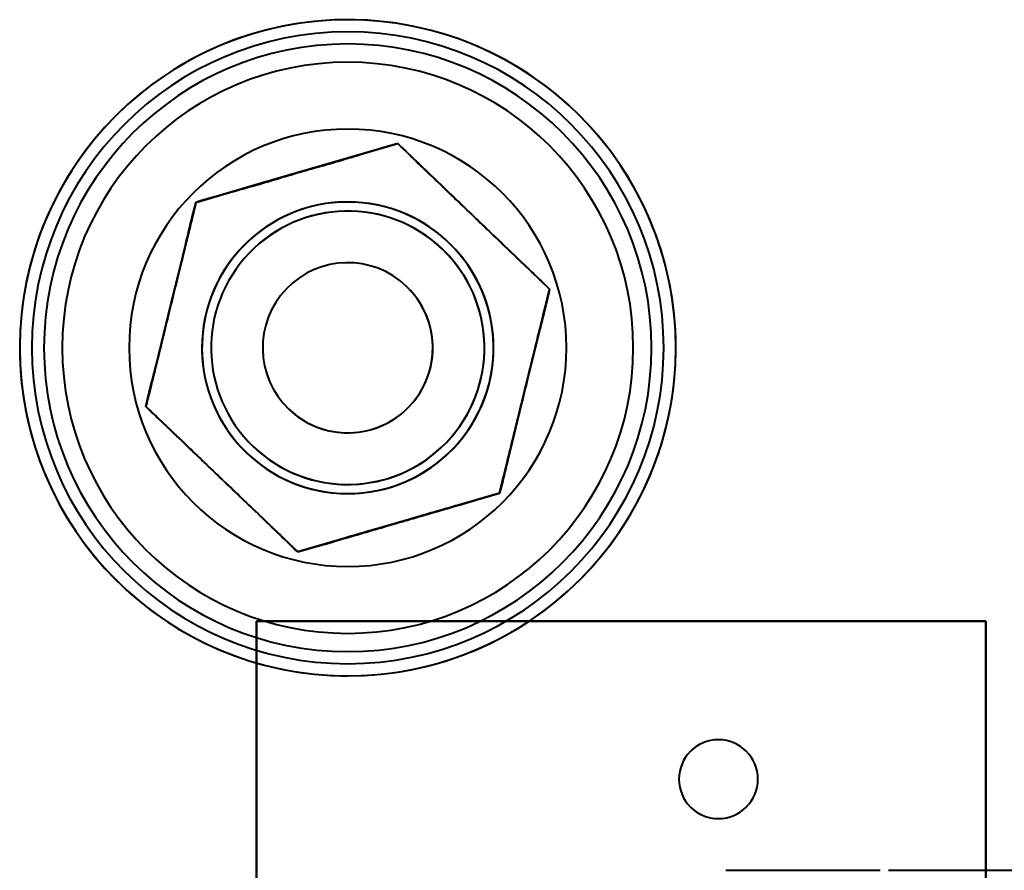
# Model space of a CAD drawing. Header units: millimetres. Extents: x -1442 to 3067, y -120 to 1210.
# Tile 65 of 71: x 351 to 432, y 1015 to 1085. Entities that reach past the tile are written whole.
import ezdxf

# ---------------------------------------------------------------- set-up
doc = ezdxf.new("R2010")
doc.units = ezdxf.units.MM
doc.layers.add('G-IMPT', color=8, linetype='Continuous', lineweight=40)

# ---------------------------------------------------------------- blocks, each defined once
blk = doc.blocks.new('NEXA 2000 CALQUES_dwg-762145-Gauche')
at = {"layer": 'G-IMPT'}
for p, q in [((409.105, 1015.372), (421.802, 1015.372)), ((422.5, 1015.372), (455.305, 1015.372))]:
    blk.add_line(p, q, dxfattribs=at)
at = {"layer": 'G-IMPT', "flags": 128}
for points in [[(378, 1085.372), (376.92, 1085.351), (375.842, 1085.286), (374.768, 1085.178), (373.698, 1085.027), (372.636, 1084.834), (371.582, 1084.598), (370.538, 1084.321), (369.507, 1084.002), (368.489, 1083.642), (367.486, 1083.241), (366.5, 1082.801), (365.532, 1082.321), (364.584, 1081.803), (363.658, 1081.248), (362.755, 1080.656), (361.876, 1080.029), (361.023, 1079.367), (360.197, 1078.671), (359.399, 1077.943), (358.631, 1077.183), (357.895, 1076.394), (357.19, 1075.575), (356.519, 1074.729), (355.882, 1073.857), (355.28, 1072.96), (354.715, 1072.04), (354.187, 1071.098), (353.697, 1070.136), (353.246, 1069.154), (352.835, 1068.156), (352.464, 1067.142), (352.134, 1066.114), (351.845, 1065.073), (351.598, 1064.022), (351.393, 1062.961), (351.231, 1061.894), (351.111, 1060.82), (351.035, 1059.743), (351.002, 1058.664), (351.012, 1057.584), (351.065, 1056.505), (351.161, 1055.43), (351.3, 1054.359), (351.482, 1053.294), (351.706, 1052.238), (351.972, 1051.191), (352.28, 1050.156), (352.63, 1049.134), (353.019, 1048.127), (353.449, 1047.136), (353.918, 1046.164), (354.425, 1045.21), (354.971, 1044.278), (355.553, 1043.368), (356.171, 1042.483), (356.823, 1041.623), (357.51, 1040.789), (358.23, 1039.984), (358.981, 1039.208), (359.762, 1038.463), (360.573, 1037.749), (361.412, 1037.069), (362.277, 1036.423), (363.167, 1035.811), (364.081, 1035.236), (365.018, 1034.698), (365.975, 1034.198), (366.951, 1033.736), (367.945, 1033.314), (368.955, 1032.932), (369.98, 1032.591), (371.017, 1032.291), (372.066, 1032.032), (373.124, 1031.816), (374.19, 1031.643), (375.262, 1031.512), (376.338, 1031.424), (377.417, 1031.379), (378, 1031.372)], [(378, 1031.372), (379.08, 1031.394), (380.158, 1031.459), (381.232, 1031.566), (382.302, 1031.717), (383.364, 1031.911), (384.418, 1032.146), (385.462, 1032.424), (386.493, 1032.743), (387.511, 1033.103), (388.514, 1033.504), (389.5, 1033.944), (390.468, 1034.423), (391.416, 1034.941), (392.342, 1035.496), (393.245, 1036.088), (394.124, 1036.716), (394.977, 1037.378), (395.803, 1038.074), (396.601, 1038.802), (397.369, 1039.561), (398.105, 1040.351), (398.81, 1041.169), (399.481, 1042.015), (400.118, 1042.887), (400.72, 1043.784), (401.285, 1044.704), (401.813, 1045.646), (402.303, 1046.609), (402.754, 1047.59), (403.165, 1048.589), (403.536, 1049.603), (403.866, 1050.631), (404.155, 1051.672), (404.402, 1052.723), (404.607, 1053.783), (404.769, 1054.851), (404.889, 1055.924), (404.965, 1057.001), (404.998, 1058.081), (404.988, 1059.161), (404.935, 1060.239), (404.839, 1061.315), (404.7, 1062.386), (404.518, 1063.45), (404.294, 1064.507), (404.028, 1065.553), (403.72, 1066.588), (403.37, 1067.61), (402.981, 1068.618), (402.551, 1069.608), (402.082, 1070.581), (401.575, 1071.534), (401.029, 1072.467), (400.447, 1073.376), (399.829, 1074.262), (399.177, 1075.122), (398.49, 1075.956), (397.77, 1076.761), (397.019, 1077.537), (396.237, 1078.282), (395.427, 1078.995), (394.588, 1079.676), (393.723, 1080.322), (392.833, 1080.933), (391.919, 1081.508), (390.982, 1082.046), (390.025, 1082.547), (389.049, 1083.008), (388.055, 1083.43), (387.045, 1083.812), (386.02, 1084.154), (384.983, 1084.454), (383.934, 1084.712), (382.876, 1084.928), (381.81, 1085.102), (380.738, 1085.233), (379.662, 1085.321), (378.583, 1085.366), (378, 1085.372)], [(382.12, 1075.175), (377.967, 1073.966), (373.814, 1072.758), (369.661, 1071.55), (365.509, 1070.341)], [(365.509, 1070.341), (369.661, 1071.55), (373.814, 1072.758), (377.967, 1073.966), (382.12, 1075.175)], [(382.12, 1075.175), (377.967, 1073.966), (373.814, 1072.758), (369.661, 1071.55), (365.509, 1070.341)], [(365.509, 1070.341), (369.661, 1071.55), (373.814, 1072.758), (377.967, 1073.966), (382.12, 1075.175)], [(382.12, 1075.175), (377.967, 1073.966), (373.814, 1072.758), (369.661, 1071.55), (365.509, 1070.341)], [(365.509, 1070.341), (369.661, 1071.55), (373.814, 1072.758), (377.967, 1073.966), (382.12, 1075.175)], [(394.611, 1063.206), (391.488, 1066.198), (388.365, 1069.19), (385.243, 1072.182), (382.12, 1075.175)], [(382.12, 1075.175), (385.243, 1072.182), (388.365, 1069.19), (391.488, 1066.198), (394.611, 1063.206)], [(394.611, 1063.206), (391.488, 1066.198), (388.365, 1069.19), (385.243, 1072.182), (382.12, 1075.175)], [(382.12, 1075.175), (385.243, 1072.182), (388.365, 1069.19), (391.488, 1066.198), (394.611, 1063.206)], [(394.611, 1063.206), (391.488, 1066.198), (388.365, 1069.19), (385.243, 1072.182), (382.12, 1075.175)], [(382.12, 1075.175), (385.243, 1072.182), (388.365, 1069.19), (391.488, 1066.198), (394.611, 1063.206)], [(365.509, 1070.341), (364.479, 1066.141), (363.449, 1061.94), (362.419, 1057.739), (361.389, 1053.539)], [(361.389, 1053.539), (362.419, 1057.739), (363.449, 1061.94), (364.479, 1066.141), (365.509, 1070.341)], [(365.509, 1070.341), (364.479, 1066.141), (363.449, 1061.94), (362.419, 1057.739), (361.389, 1053.539)], [(361.389, 1053.539), (362.419, 1057.739), (363.449, 1061.94), (364.479, 1066.141), (365.509, 1070.341)], [(365.509, 1070.341), (364.479, 1066.141), (363.449, 1061.94), (362.419, 1057.739), (361.389, 1053.539)], [(361.389, 1053.539), (362.419, 1057.739), (363.449, 1061.94), (364.479, 1066.141), (365.509, 1070.341)], [(390.491, 1046.403), (391.521, 1050.604), (392.551, 1054.805), (393.581, 1059.005), (394.611, 1063.206)], [(394.611, 1063.206), (393.581, 1059.005), (392.551, 1054.805), (391.521, 1050.604), (390.491, 1046.403)], [(390.491, 1046.403), (391.521, 1050.604), (392.551, 1054.805), (393.581, 1059.005), (394.611, 1063.206)], [(394.611, 1063.206), (393.581, 1059.005), (392.551, 1054.805), (391.521, 1050.604), (390.491, 1046.403)], [(390.491, 1046.403), (391.521, 1050.604), (392.551, 1054.805), (393.581, 1059.005), (394.611, 1063.206)], [(394.611, 1063.206), (393.581, 1059.005), (392.551, 1054.805), (391.521, 1050.604), (390.491, 1046.403)], [(361.389, 1053.539), (364.512, 1050.547), (367.635, 1047.554), (370.757, 1044.562), (373.88, 1041.57)], [(373.88, 1041.57), (370.757, 1044.562), (367.635, 1047.554), (364.512, 1050.547), (361.389, 1053.539)], [(361.389, 1053.539), (364.512, 1050.547), (367.635, 1047.554), (370.757, 1044.562), (373.88, 1041.57)], [(373.88, 1041.57), (370.757, 1044.562), (367.635, 1047.554), (364.512, 1050.547), (361.389, 1053.539)], [(361.389, 1053.539), (364.512, 1050.547), (367.635, 1047.554), (370.757, 1044.562), (373.88, 1041.57)], [(373.88, 1041.57), (370.757, 1044.562), (367.635, 1047.554), (364.512, 1050.547), (361.389, 1053.539)], [(373.88, 1041.57), (378.033, 1042.778), (382.186, 1043.987), (386.339, 1045.195), (390.491, 1046.403)], [(390.491, 1046.403), (386.339, 1045.195), (382.186, 1043.987), (378.033, 1042.778), (373.88, 1041.57)], [(373.88, 1041.57), (378.033, 1042.778), (382.186, 1043.987), (386.339, 1045.195), (390.491, 1046.403)], [(390.491, 1046.403), (386.339, 1045.195), (382.186, 1043.987), (378.033, 1042.778), (373.88, 1041.57)], [(373.88, 1041.57), (378.033, 1042.778), (382.186, 1043.987), (386.339, 1045.195), (390.491, 1046.403)], [(390.491, 1046.403), (386.339, 1045.195), (382.186, 1043.987), (378.033, 1042.778), (373.88, 1041.57)], [(370.5, 1035.872), (370.5, 1005.872), (370.5, 975.872), (370.5, 945.872), (370.5, 915.872)], [(430.5, 1035.872), (415.5, 1035.872), (400.5, 1035.872), (385.5, 1035.872), (370.5, 1035.872)], [(370.5, 1035.872), (385.5, 1035.872), (400.5, 1035.872), (415.5, 1035.872), (430.5, 1035.872)], [(430.5, 1035.872), (415.5, 1035.872), (400.5, 1035.872), (385.5, 1035.872), (370.5, 1035.872)], [(370.5, 915.872), (370.5, 945.872), (370.5, 975.872), (370.5, 1005.872), (370.5, 1035.872)], [(370.5, 1035.872), (370.5, 1005.872), (370.5, 975.872), (370.5, 945.872), (370.5, 915.872)], [(370.5, 915.872), (370.5, 945.872), (370.5, 975.872), (370.5, 1005.872), (370.5, 1035.872)], [(370.5, 1035.872), (385.5, 1035.872), (400.5, 1035.872), (415.5, 1035.872), (430.5, 1035.872)], [(370.5, 915.872), (370.5, 945.872), (370.5, 975.872), (370.5, 1005.872), (370.5, 1035.872)], [(370.5, 1035.872), (385.5, 1035.872), (400.5, 1035.872), (415.5, 1035.872), (430.5, 1035.872)], [(370.5, 1035.872), (385.5, 1035.872), (400.5, 1035.872), (415.5, 1035.872), (430.5, 1035.872)], [(430.5, 1035.872), (415.5, 1035.872), (400.5, 1035.872), (385.5, 1035.872), (370.5, 1035.872)], [(370.5, 915.872), (370.5, 945.872), (370.5, 975.872), (370.5, 1005.872), (370.5, 1035.872)], [(370.5, 1035.872), (370.5, 1005.872), (370.5, 975.872), (370.5, 945.872), (370.5, 915.872)], [(370.5, 1035.872), (370.5, 1005.872), (370.5, 975.872), (370.5, 945.872), (370.5, 915.872)], [(430.5, 1035.872), (415.5, 1035.872), (400.5, 1035.872), (385.5, 1035.872), (370.5, 1035.872)], [(430.5, 915.872), (430.5, 945.872), (430.5, 975.872), (430.5, 1005.872), (430.5, 1035.872)], [(430.5, 1035.872), (430.5, 1005.872), (430.5, 975.872), (430.5, 945.872), (430.5, 915.872)], [(430.5, 915.872), (430.5, 945.872), (430.5, 975.872), (430.5, 1005.872), (430.5, 1035.872)], [(430.5, 1035.872), (430.5, 1005.872), (430.5, 975.872), (430.5, 945.872), (430.5, 915.872)], [(430.5, 1035.872), (430.5, 1005.872), (430.5, 975.872), (430.5, 945.872), (430.5, 915.872)], [(430.5, 1035.872), (430.5, 1005.872), (430.5, 975.872), (430.5, 945.872), (430.5, 915.872)], [(430.5, 915.872), (430.5, 945.872), (430.5, 975.872), (430.5, 1005.872), (430.5, 1035.872)], [(430.5, 915.872), (430.5, 945.872), (430.5, 975.872), (430.5, 1005.872), (430.5, 1035.872)]]:
    blk.add_lwpolyline(points, dxfattribs=at)
at = {"layer": 'G-IMPT'}
for centre, radius, start, end in [((378, 1058.372), 27, 90, 270), ((378, 1058.372), 27, 90, 270), ((378, 1058.372), 27, 90, 180), ((378, 1058.372), 27, 360, 180), ((378, 1058.372), 27, 360, 180), ((378, 1058.372), 27, 0, 180), ((378, 1058.372), 27, 360, 180), ((378, 1058.372), 27, 90, 270), ((378, 1058.372), 27, 270, 90), ((378, 1058.372), 27, 270, 90), ((378, 1058.372), 27, 0, 90), ((378, 1058.372), 27, 0, 90), ((378, 1058.372), 26, 90, 270), ((378, 1058.372), 26, 360, 180), ((378, 1058.372), 26, 0, 180), ((378, 1058.372), 26, 90, 270), ((378, 1058.372), 26, 0, 90), ((378, 1058.372), 26, 0, 90), ((378, 1058.372), 25, 360, 180), ((378, 1058.372), 25, 360, 180), ((378, 1058.372), 25, 0, 180), ((378, 1058.372), 25, 0, 180), ((378, 1058.372), 23.5, 360, 180), ((378, 1058.372), 23.5, 0, 180), ((378, 1058.372), 23.5, 360, 180), ((378, 1058.372), 23.5, 360, 180), ((378, 1058.372), 18, 0, 180), ((378, 1058.372), 18, 360, 180), ((378, 1058.372), 18, 0, 180), ((378, 1058.372), 18, 360, 180), ((378, 1058.372), 18, 90, 270), ((378, 1058.372), 18, 0, 180), ((378, 1058.372), 18, 360, 180), ((378, 1058.372), 18, 90, 270), ((378, 1058.372), 18, 270, 90), ((378, 1058.372), 18, 270, 90), ((378, 1058.372), 12, 0, 180), ((378, 1058.372), 12, 0, 180), ((378, 1058.372), 12, 360, 180), ((378, 1058.372), 12, 0, 180), ((378, 1058.372), 12, 46.22363, 226.22363), ((378, 1058.372), 11.25, 46.22363, 226.22363), ((378, 1058.372), 11.25, 46.22363, 226.22363), ((378, 1058.372), 11.25, 46.22363, 226.22363), ((378, 1058.372), 11.25, 46.22363, 226.22363), ((378, 1058.372), 12, 316.22363, 136.22363), ((378, 1058.372), 11.25, 316.22363, 136.22363), ((378, 1058.372), 11.25, 46.22363, 136.22363), ((378, 1058.372), 11.25, 46.22363, 136.22363), ((378, 1058.372), 11.25, 316.22363, 136.22363), ((378, 1058.372), 12, 136.22363, 226.22363), ((378, 1058.372), 12, 226.22363, 46.22363), ((378, 1058.372), 11.25, 226.22363, 46.22363), ((378, 1058.372), 11.25, 226.22363, 46.22363), ((378, 1058.372), 11.25, 226.22363, 46.22363), ((378, 1058.372), 11.25, 226.22363, 46.22363), ((378, 1058.372), 11.25, 226.22363, 46.22363), ((378, 1058.372), 11.25, 226.22363, 46.22363), ((378, 1058.372), 11.25, 136.22363, 316.22363), ((378, 1058.372), 11.25, 136.22363, 226.22363), ((378, 1058.372), 11.25, 136.22363, 226.22363), ((378, 1058.372), 11.25, 136.22363, 316.22363), ((378, 1058.372), 7, 46.22363, 226.22363), ((378, 1058.372), 7, 46.22363, 226.22363), ((378, 1058.372), 7, 46.22363, 226.22363), ((378, 1058.372), 7, 316.22363, 136.22363), ((378, 1058.372), 7, 136.22363, 226.22363), ((378, 1058.372), 7, 226.22363, 46.22363), ((378, 1058.372), 7, 226.22363, 46.22363), ((378, 1058.372), 7, 226.22363, 46.22363), ((378, 1058.372), 27, 180, 270), ((378, 1058.372), 27, 180, 0), ((378, 1058.372), 27, 180, 360), ((378, 1058.372), 27, 180, 360), ((378, 1058.372), 27, 180, 0), ((378, 1058.372), 26, 180, 360), ((378, 1058.372), 26, 180, 0), ((378, 1058.372), 25, 180, 360), ((378, 1058.372), 25, 180, 0), ((378, 1058.372), 25, 180, 0), ((378, 1058.372), 25, 180, 0), ((378, 1058.372), 23.5, 180, 360), ((378, 1058.372), 23.5, 180, 360), ((378, 1058.372), 23.5, 180, 0), ((378, 1058.372), 23.5, 180, 360), ((378, 1058.372), 18, 180, 360), ((378, 1058.372), 18, 180, 360), ((378, 1058.372), 18, 180, 360), ((378, 1058.372), 18, 180, 0), ((378, 1058.372), 18, 180, 270), ((378, 1058.372), 18, 180, 270), ((378, 1058.372), 12, 180, 0), ((378, 1058.372), 12, 180, 360), ((378, 1058.372), 12, 180, 0), ((378, 1058.372), 12, 180, 0), ((378, 1058.372), 26, 270, 0), ((378, 1058.372), 27, 270, 0), ((378, 1058.372), 18, 270, 0), ((378, 1058.372), 18, 270, 0), ((378, 1058.372), 26, 270, 0), ((378, 1058.372), 27, 270, 0), ((378, 1058.372), 7, 226.22363, 316.22363), ((378, 1058.372), 12, 226.22363, 316.22363), ((408.5, 1022.872), 3.25, 0, 180), ((408.5, 1022.872), 3.25, 0, 180), ((408.5, 1022.872), 3.25, 360, 180), ((408.5, 1022.872), 3.25, 0, 180), ((408.5, 1022.872), 3.25, 0, 180), ((408.5, 1022.872), 3.25, 360, 180), ((408.5, 1022.872), 3.25, 0, 180), ((408.5, 1022.872), 3.25, 0, 180), ((408.5, 1022.872), 3.25, 180, 360), ((408.5, 1022.872), 3.25, 180, 0), ((408.5, 1022.872), 3.25, 180, 0), ((408.5, 1022.872), 3.25, 180, 0), ((408.5, 1022.872), 3.25, 180, 360), ((408.5, 1022.872), 3.25, 180, 0), ((408.5, 1022.872), 3.25, 180, 0), ((408.5, 1022.872), 3.25, 180, 0)]:
    blk.add_arc(centre, radius, start, end, dxfattribs=at)
for points in [[(382.12, 1075.175), (380.584, 1074.728), (377.642, 1073.872), (373.814, 1072.758), (369.987, 1071.644), (367.045, 1070.788), (365.509, 1070.341)], [(394.611, 1063.206), (393.456, 1064.312), (391.244, 1066.432), (388.365, 1069.19), (385.487, 1071.948), (383.275, 1074.068), (382.12, 1075.175)], [(382.12, 1075.175), (382.724, 1074.602), (383.854, 1073.5), (385.421, 1071.991), (386.913, 1070.573), (387.878, 1069.652), (388.365, 1069.19)], [(365.509, 1070.341), (365.128, 1068.787), (364.398, 1065.812), (363.449, 1061.94), (362.5, 1058.069), (361.77, 1055.093), (361.389, 1053.539)], [(388.365, 1069.19), (388.847, 1068.723), (389.809, 1067.798), (391.289, 1066.368), (392.864, 1064.867), (394.013, 1063.785), (394.611, 1063.206)], [(390.491, 1046.403), (390.872, 1047.957), (391.602, 1050.933), (392.551, 1054.805), (393.5, 1058.676), (394.23, 1061.652), (394.611, 1063.206)], [(361.389, 1053.539), (362.544, 1052.432), (364.756, 1050.312), (367.635, 1047.554), (370.513, 1044.797), (372.725, 1042.677), (373.88, 1041.57)], [(367.635, 1047.554), (367.153, 1048.021), (366.191, 1048.946), (364.71, 1050.376), (363.136, 1051.878), (361.987, 1052.96), (361.389, 1053.539)], [(373.88, 1041.57), (373.276, 1042.143), (372.146, 1043.244), (370.579, 1044.754), (369.087, 1046.171), (368.122, 1047.093), (367.635, 1047.554)], [(373.88, 1041.57), (375.416, 1042.017), (378.358, 1042.873), (382.186, 1043.987), (386.013, 1045.1), (388.955, 1045.956), (390.491, 1046.403)]]:
    blk.add_open_spline(points, degree=3, dxfattribs=at)
for points in [[(365.509, 1070.341), (367.097, 1070.839), (369.259, 1071.412), (371.894, 1072.183), (373.812, 1072.766), (375.743, 1073.303), (378.38, 1074.067), (380.513, 1074.743), (382.12, 1075.175)], [(361.389, 1053.539), (361.752, 1055.163), (362.337, 1057.322), (362.987, 1059.99), (363.441, 1061.942), (363.941, 1063.883), (364.599, 1066.549), (365.079, 1068.733), (365.509, 1070.341)], [(394.611, 1063.206), (394.248, 1061.582), (393.663, 1059.422), (393.013, 1056.755), (392.559, 1054.803), (392.059, 1052.862), (391.401, 1050.196), (390.921, 1048.011), (390.491, 1046.403)], [(390.491, 1046.403), (388.903, 1045.906), (386.741, 1045.333), (384.106, 1044.562), (382.188, 1043.979), (380.257, 1043.442), (377.62, 1042.678), (375.487, 1042.002), (373.88, 1041.57)]]:
    blk.add_open_spline(points, degree=3, knots=[0, 0, 0, 0, 0.25, 0.375, 0.5, 0.625, 0.75, 1, 1, 1, 1], dxfattribs=at)

msp = doc.modelspace()

# ---------------------------------------------------------------- block references
at = {"layer": 'G-IMPT'}
msp.add_blockref('NEXA 2000 CALQUES_dwg-762145-Gauche', (0, 0), dxfattribs=at)

doc.saveas('drawing.dxf')
